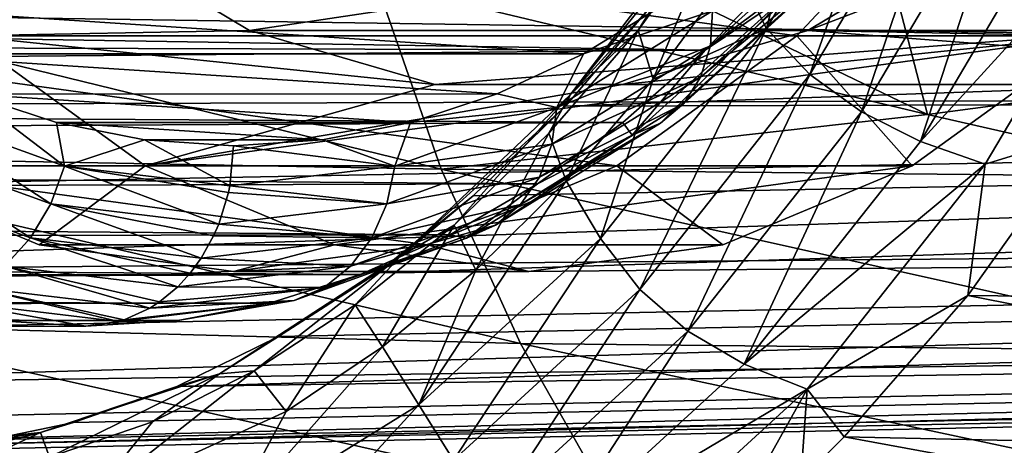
# Model space of a CAD drawing. Header units: metres. Extents: x -62 to 150, y -92 to 92.
# Tile 110 of 256: x 18.88 to 24.35, y -72.96 to -70.6. Entities that reach past the tile are written whole.
import ezdxf

# ---------------------------------------------------------------- set-up
doc = ezdxf.new("R2010")
doc.units = ezdxf.units.M
doc.layers.add('solid_500615', color=7, linetype='CONTINUOUS')

msp = doc.modelspace()

# ---------------------------------------------------------------- linework, layer by layer
at = {"layer": 'solid_500615'}
for points in [[(23.844027, -69.270706, 4.048327), (23.027029, -70.651802, 5.216934), (23.281128, -69.631943, 4.752732)], [(23.267611, -70.906624, 5.119237), (23.027029, -70.651802, 5.216934), (23.844027, -69.270706, 4.048327)], [(24.104622, -69.490929, 3.922002), (23.267611, -70.906624, 5.119237), (23.844027, -69.270706, 4.048327)], [(23.554024, -71.113548, 5.102593), (23.267611, -70.906624, 5.119237), (24.104622, -69.490929, 3.922002)], [(24.407335, -69.66954, 3.882042), (23.554024, -71.113548, 5.102593), (24.104622, -69.490929, 3.922002)], [(20.626221, -69.539848, 31.454992), (20.863527, -70.398079, 31.108389), (23.919733, -71.128571, 33.537949)], [(20.626221, -69.539848, 31.454992), (23.919733, -71.128571, 33.537949), (23.669893, -70.167694, 33.908672)], [(23.027029, -70.651802, 5.216934), (22.854204, -70.312195, 5.36244), (23.281128, -69.631943, 4.752732)], [(24.095587, -70.073509, 22.266088), (25.081167, -70.663406, 20.858532), (24.968901, -69.628654, 21.773802)], [(23.880238, -71.277786, 5.16117), (23.554024, -71.113548, 5.102593), (24.407335, -69.66954, 3.882042)], [(23.669893, -70.167694, 33.908672), (26.728827, -70.757019, 36.350731), (26.499235, -69.685066, 36.712429)], [(24.746265, -69.81208, 3.922429), (23.880238, -71.277786, 5.16117), (24.407335, -69.66954, 3.882042)], [(23.194206, -70.691765, 9.589685), (16.944242, -70.691765, 18.515562), (16.023319, -69.707794, 19.830776)], [(24.115129, -69.707794, 8.274472), (23.194206, -70.691765, 9.589685), (16.023319, -69.707794, 19.830776)], [(19.17341, -70.073662, 18.818874), (17.661623, -69.707794, 20.977928), (18.582546, -70.691765, 19.662714)], [(24.115129, -69.707794, 8.274472), (24.832512, -70.691765, 10.736838), (23.194206, -70.691765, 9.589685)], [(23.256063, -70.663506, 12.988238), (24.832512, -70.691765, 10.736838), (25.753433, -69.707794, 9.421625)], [(24.241648, -70.073662, 11.58068), (23.256063, -70.663506, 12.988238), (25.753433, -69.707794, 9.421625)], [(24.115129, -69.707794, 8.274472), (25.753433, -69.707794, 9.421625), (24.832512, -70.691765, 10.736838)], [(25.11548, -69.924141, 4.037185), (23.880238, -71.277786, 5.16117), (24.746265, -69.81208, 3.922429)], [(21.937935, -71.018478, 6.716627), (22.397575, -70.514481, 6.357179), (22.857243, -69.882706, 5.700705)], [(21.937935, -71.018478, 6.716627), (22.857243, -69.882706, 5.700705), (22.796015, -69.898575, 5.491162)], [(21.937935, -71.018478, 6.716627), (22.796015, -69.898575, 5.491162), (22.314072, -70.661484, 6.133831)], [(22.796015, -69.898575, 5.491162), (22.769463, -70.035454, 5.483464), (22.314072, -70.661484, 6.133831)], [(25.11548, -69.924141, 4.037185), (24.240227, -71.404549, 5.28912), (23.880238, -71.277786, 5.16117)], [(25.11548, -69.924141, 4.037185), (24.782366, -71.237251, 5.22511), (24.240227, -71.404549, 5.28912)], [(44.854481, -69.980133, 40.259228), (45.801174, -70.991562, 38.907207), (13.634214, -70.514481, 18.872555)], [(53.17247, -69.980087, 28.379908), (22.397575, -70.514481, 6.357179), (21.910892, -71.081436, 7.052234)], [(52.22578, -70.991524, 29.731918), (53.17247, -69.980087, 28.379908), (21.910892, -71.081436, 7.052234)], [(22.715353, -70.747643, 10.100739), (23.544683, -69.997475, 8.916331), (22.727676, -70.553589, 10.212253)], [(23.503511, -70.159584, 8.767104), (23.544683, -69.997475, 8.916331), (22.715353, -70.747643, 10.100739)], [(20.158993, -70.663506, 17.411314), (19.17341, -70.073662, 18.818874), (18.582546, -70.691765, 19.662714)], [(24.095587, -70.073509, 22.266088), (19.17341, -70.073662, 18.818874), (20.158993, -70.663506, 17.411314)], [(24.095587, -70.073509, 22.266088), (20.158993, -70.663506, 17.411314), (25.081167, -70.663406, 20.858532)], [(22.314072, -70.661484, 6.133831), (22.769463, -70.035454, 5.483464), (22.398508, -70.932808, 6.013243)], [(22.769463, -70.035454, 5.483464), (22.854204, -70.312195, 5.36244), (22.398508, -70.932808, 6.013243)], [(28.178871, -70.663406, 16.434553), (23.256063, -70.663506, 12.988238), (24.241648, -70.073662, 11.58068)], [(28.178871, -70.663406, 16.434553), (24.241648, -70.073662, 11.58068), (29.164454, -70.073509, 15.026997)], [(22.660969, -70.921692, 9.970381), (23.503511, -70.159584, 8.767104), (22.715353, -70.747643, 10.100739)], [(23.420826, -70.294922, 8.6087), (23.503511, -70.159584, 8.767104), (22.660969, -70.921692, 9.970381)], [(23.669893, -70.167694, 33.908672), (23.919733, -71.128571, 33.537949), (26.728827, -70.757019, 36.350731)], [(22.567255, -71.066994, 9.827727), (23.420826, -70.294922, 8.6087), (22.660969, -70.921692, 9.970381)], [(23.300785, -70.396675, 8.449075), (23.420826, -70.294922, 8.6087), (22.567255, -71.066994, 9.827727)], [(-3.744245, -70.693863, -10.155848), (-3.278977, -70.351639, -10.520308), (22.686989, -70.771851, 8.571698)], [(-3.278977, -70.351639, -10.520308), (23.127153, -70.315994, 7.942995), (22.686989, -70.771851, 8.571698)], [(21.221603, -71.431488, 30.558338), (16.722605, -70.329353, 26.835152), (17.20845, -71.357368, 26.136492)], [(21.221603, -71.431488, 30.558338), (20.863527, -70.398079, 31.108389), (16.722605, -70.329353, 26.835152)], [(23.027029, -70.651802, 5.216934), (22.398508, -70.932808, 6.013243), (22.854204, -70.312195, 5.36244)], [(23.149418, -70.45974, 8.296251), (22.686989, -70.771851, 8.571698), (23.127153, -70.315994, 7.942995)], [(23.919733, -71.128571, 33.537949), (20.863527, -70.398079, 31.108389), (21.221603, -71.431488, 30.558338)], [(22.438919, -71.176239, 9.679946), (23.300785, -70.396675, 8.449075), (22.567255, -71.066994, 9.827727)], [(23.149418, -70.45974, 8.296251), (23.300785, -70.396675, 8.449075), (22.438919, -71.176239, 9.679946)], [(22.282413, -71.24395, 9.534463), (22.686989, -70.771851, 8.571698), (23.149418, -70.45974, 8.296251)], [(22.282413, -71.24395, 9.534463), (23.149418, -70.45974, 8.296251), (22.438919, -71.176239, 9.679946)], [(45.801174, -70.991562, 38.907207), (14.120897, -71.081436, 18.1775), (13.634214, -70.514481, 18.872555)], [(17.661079, -70.507919, 17.491812), (22.010881, -70.791382, 11.27965), (22.477972, -70.507523, 10.612576)], [(17.661079, -70.507919, 17.491812), (18.128571, -70.79187, 16.824165), (22.010881, -70.791382, 11.27965)], [(21.937935, -71.018478, 6.716627), (21.910892, -71.081436, 7.052234), (22.397575, -70.514481, 6.357179)], [(22.727676, -70.553589, 10.212253), (22.477972, -70.507523, 10.612576), (22.010881, -70.791382, 11.27965)], [(21.863041, -71.089111, 11.447079), (22.727676, -70.553589, 10.212253), (22.010881, -70.791382, 11.27965)], [(22.715353, -70.747643, 10.100739), (22.727676, -70.553589, 10.212253), (21.863041, -71.089111, 11.447079)], [(21.186665, -70.962448, 15.943648), (20.158993, -70.663506, 17.411314), (18.582546, -70.691765, 19.662714)], [(25.081167, -70.663406, 20.858532), (20.158993, -70.663506, 17.411314), (21.186665, -70.962448, 15.943648)], [(25.081167, -70.663406, 20.858532), (21.186665, -70.962448, 15.943648), (26.108999, -70.962433, 19.390638)], [(21.819901, -71.231834, 6.83958), (22.314072, -70.661484, 6.133831), (21.914953, -71.495964, 6.703829)], [(21.937935, -71.018478, 6.716627), (22.314072, -70.661484, 6.133831), (21.819901, -71.231834, 6.83958)], [(22.314072, -70.661484, 6.133831), (22.398508, -70.932808, 6.013243), (21.914953, -71.495964, 6.703829)], [(23.027029, -70.651802, 5.216934), (22.105324, -71.815727, 6.534616), (22.398508, -70.932808, 6.013243)], [(22.323204, -72.09967, 6.469375), (22.105324, -71.815727, 6.534616), (23.027029, -70.651802, 5.216934)], [(23.256063, -70.663506, 12.988238), (22.228394, -70.962448, 14.455905), (24.832512, -70.691765, 10.736838)], [(27.151041, -70.962433, 17.902447), (22.228394, -70.962448, 14.455905), (23.256063, -70.663506, 12.988238)], [(23.267611, -70.906624, 5.119237), (22.323204, -72.09967, 6.469375), (23.027029, -70.651802, 5.216934)], [(27.151041, -70.962433, 17.902447), (23.256063, -70.663506, 12.988238), (28.178871, -70.663406, 16.434553)], [(-4.230787, -71.010399, -9.774107), (-3.744245, -70.693863, -10.155848), (22.686989, -70.771851, 8.571698)], [(22.196316, -71.412453, 11.014823), (17.942133, -71.412453, 17.090425), (16.944242, -70.691765, 18.515562)], [(23.194206, -70.691765, 9.589685), (22.196316, -71.412453, 11.014823), (16.944242, -70.691765, 18.515562)], [(17.942133, -71.412453, 17.090425), (19.580437, -71.412453, 18.237577), (18.582546, -70.691765, 19.662714)], [(21.186665, -70.962448, 15.943648), (18.582546, -70.691765, 19.662714), (19.580437, -71.412453, 18.237577)], [(19.580437, -71.412453, 18.237577), (23.83462, -71.412453, 12.161976), (24.832512, -70.691765, 10.736838)], [(22.228394, -70.962448, 14.455905), (19.580437, -71.412453, 18.237577), (24.832512, -70.691765, 10.736838)], [(23.194206, -70.691765, 9.589685), (23.83462, -71.412453, 12.161976), (22.196316, -71.412453, 11.014823)], [(23.194206, -70.691765, 9.589685), (24.832512, -70.691765, 10.736838), (23.83462, -71.412453, 12.161976)], [(-4.230787, -71.010399, -9.774107), (22.686989, -70.771851, 8.571698), (22.229239, -71.171951, 9.225505)], [(21.83511, -71.292831, 11.357857), (22.715353, -70.747643, 10.100739), (21.863041, -71.089111, 11.447079)], [(22.660969, -70.921692, 9.970381), (22.715353, -70.747643, 10.100739), (21.83511, -71.292831, 11.357857)], [(22.282413, -71.24395, 9.534463), (22.229239, -71.171951, 9.225505), (22.686989, -70.771851, 8.571698)], [(26.728827, -70.757019, 36.350731), (23.919733, -71.128571, 33.537949), (25.44066, -71.474724, 34.739838)], [(18.128571, -70.79187, 16.824165), (21.532887, -71.014297, 11.962296), (22.010881, -70.791382, 11.27965)], [(18.128571, -70.79187, 16.824165), (18.60685, -71.014824, 16.141109), (21.532887, -71.014297, 11.962296)], [(21.863041, -71.089111, 11.447079), (22.010881, -70.791382, 11.27965), (21.532887, -71.014297, 11.962296)], [(21.766726, -71.475548, 11.247492), (22.660969, -70.921692, 9.970381), (21.83511, -71.292831, 11.357857)], [(22.567255, -71.066994, 9.827727), (22.660969, -70.921692, 9.970381), (21.766726, -71.475548, 11.247492)], [(22.105324, -71.815727, 6.534616), (21.914953, -71.495964, 6.703829), (22.398508, -70.932808, 6.013243)], [(22.591112, -72.330429, 6.479188), (22.323204, -72.09967, 6.469375), (23.267611, -70.906624, 5.119237)], [(23.554024, -71.113548, 5.102593), (22.591112, -72.330429, 6.479188), (23.267611, -70.906624, 5.119237)], [(45.801174, -70.991562, 38.907207), (14.631594, -71.58007, 17.448149), (14.120897, -71.081436, 18.1775)], [(45.801174, -70.991562, 38.907207), (15.163156, -72.007309, 16.688999), (14.631594, -71.58007, 17.448149)], [(45.801174, -70.991562, 38.907207), (46.826965, -71.732338, 37.442223), (15.163156, -72.007309, 16.688999)], [(22.228394, -70.962448, 14.455905), (21.186665, -70.962448, 15.943648), (19.580437, -71.412453, 18.237577)], [(52.22578, -70.991524, 29.731918), (21.400196, -71.58007, 7.781584), (20.868633, -72.007309, 8.540732)], [(51.199993, -71.732315, 31.196894), (52.22578, -70.991524, 29.731918), (20.868633, -72.007309, 8.540732)], [(26.108999, -70.962433, 19.390638), (21.186665, -70.962448, 15.943648), (22.228394, -70.962448, 14.455905)], [(52.22578, -70.991524, 29.731918), (21.910892, -71.081436, 7.052234), (21.400196, -71.58007, 7.781584)], [(26.108999, -70.962433, 19.390638), (22.228394, -70.962448, 14.455905), (27.151041, -70.962433, 17.902447)], [(-4.759093, -71.308769, -9.362107), (-4.230787, -71.010399, -9.774107), (22.229239, -71.171951, 9.225505)], [(18.23428, -71.089165, 16.629486), (19.133062, -71.414635, 15.345889), (18.60685, -71.014824, 16.141109)], [(18.60685, -71.014824, 16.141109), (21.051085, -71.173225, 12.650381), (21.532887, -71.014297, 11.962296)], [(18.60685, -71.014824, 16.141109), (19.088533, -71.173668, 15.453197), (21.051085, -71.173225, 12.650381)], [(19.133062, -71.414635, 15.345889), (19.088533, -71.173668, 15.453197), (18.60685, -71.014824, 16.141109)], [(20.997171, -71.914078, 8.060175), (21.937935, -71.018478, 6.716627), (21.293756, -71.742287, 7.590992)], [(20.997171, -71.914078, 8.060175), (21.910892, -71.081436, 7.052234), (21.937935, -71.018478, 6.716627)], [(21.863041, -71.089111, 11.447079), (21.532887, -71.014297, 11.962296), (21.051085, -71.173225, 12.650381)], [(21.937935, -71.018478, 6.716627), (21.819901, -71.231834, 6.83958), (21.293756, -71.742287, 7.590992)], [(18.140888, -71.292892, 16.633747), (19.055834, -71.624222, 15.327071), (18.23428, -71.089165, 16.629486)], [(19.055834, -71.624222, 15.327071), (19.133062, -71.414635, 15.345889), (18.23428, -71.089165, 16.629486)], [(20.964231, -71.414619, 12.730711), (21.863041, -71.089111, 11.447079), (21.051085, -71.173225, 12.650381)], [(21.83511, -71.292831, 11.357857), (21.863041, -71.089111, 11.447079), (20.964231, -71.414619, 12.730711)], [(20.997171, -71.914078, 8.060175), (21.400196, -71.58007, 7.781584), (21.910892, -71.081436, 7.052234)], [(21.661325, -71.62809, 11.12153), (22.567255, -71.066994, 9.827727), (21.766726, -71.475548, 11.247492)], [(22.438919, -71.176239, 9.679946), (22.567255, -71.066994, 9.827727), (21.661325, -71.62809, 11.12153)], [(22.90295, -72.512962, 6.558318), (22.591112, -72.330429, 6.479188), (23.554024, -71.113548, 5.102593)], [(23.880238, -71.277786, 5.16117), (22.90295, -72.512962, 6.558318), (23.554024, -71.113548, 5.102593)], [(-4.759093, -71.308769, -9.362107), (22.229239, -71.171951, 9.225505), (21.756105, -71.513733, 9.9013)], [(25.44066, -71.474724, 34.739838), (23.919733, -71.128571, 33.537949), (21.221603, -71.431488, 30.558338)], [(22.282413, -71.24395, 9.534463), (21.756105, -71.513733, 9.9013), (22.229239, -71.171951, 9.225505)], [(19.088533, -71.173668, 15.453197), (20.563354, -71.269066, 13.346931), (21.051085, -71.173225, 12.650381)], [(19.088533, -71.173668, 15.453197), (19.575825, -71.269333, 14.757271), (20.563354, -71.269066, 13.346931)], [(19.133062, -71.414635, 15.345889), (19.575825, -71.269333, 14.757271), (19.088533, -71.173668, 15.453197)], [(20.964231, -71.414619, 12.730711), (21.051085, -71.173225, 12.650381), (20.563354, -71.269066, 13.346931)], [(21.524202, -71.742783, 10.986298), (22.438919, -71.176239, 9.679946), (21.661325, -71.62809, 11.12153)], [(22.282413, -71.24395, 9.534463), (22.438919, -71.176239, 9.679946), (21.524202, -71.742783, 10.986298)], [(19.133062, -71.414635, 15.345889), (20.048687, -71.524529, 14.038245), (19.575825, -71.269333, 14.757271)], [(19.575825, -71.269333, 14.757271), (20.069221, -71.302025, 14.052628), (20.563354, -71.269066, 13.346931)], [(20.048687, -71.524529, 14.038245), (20.069221, -71.302025, 14.052628), (19.575825, -71.269333, 14.757271)], [(20.964231, -71.414619, 12.730711), (20.563354, -71.269066, 13.346931), (20.069221, -71.302025, 14.052628)], [(21.293756, -71.742287, 7.590992), (21.819901, -71.231834, 6.83958), (21.413914, -71.991501, 7.419388)], [(21.362251, -71.813866, 10.848592), (21.756105, -71.513733, 9.9013), (22.282413, -71.24395, 9.534463)], [(21.362251, -71.813866, 10.848592), (22.282413, -71.24395, 9.534463), (21.524202, -71.742783, 10.986298)], [(21.819901, -71.231834, 6.83958), (21.914953, -71.495964, 6.703829), (21.413914, -71.991501, 7.419388)], [(24.240227, -71.404549, 5.28912), (22.90295, -72.512962, 6.558318), (23.880238, -71.277786, 5.16117)], [(24.14296, -72.131798, 6.138375), (24.782366, -71.237251, 5.22511), (29.318117, -72.189041, 7.691174)], [(24.240227, -71.404549, 5.28912), (24.782366, -71.237251, 5.22511), (24.14296, -72.131798, 6.138375)], [(-5.342284, -71.586876, -8.912607), (-4.759093, -71.308769, -9.362107), (21.756105, -71.513733, 9.9013)], [(18.013794, -71.475616, 16.607229), (18.943233, -71.812202, 15.279853), (18.140888, -71.292892, 16.633747)], [(18.943233, -71.812202, 15.279853), (19.055834, -71.624222, 15.327071), (18.140888, -71.292892, 16.633747)], [(20.048687, -71.524529, 14.038245), (20.964231, -71.414619, 12.730711), (20.069221, -71.302025, 14.052628)], [(20.920135, -71.624207, 12.664575), (21.83511, -71.292831, 11.357857), (20.964231, -71.414619, 12.730711)], [(21.766726, -71.475548, 11.247492), (21.83511, -71.292831, 11.357857), (20.920135, -71.624207, 12.664575)], [(21.661827, -72.398598, 29.91671), (17.20845, -71.357368, 26.136492), (17.752373, -72.295403, 25.356833)], [(21.661827, -72.398598, 29.91671), (21.221603, -71.431488, 30.558338), (17.20845, -71.357368, 26.136492)], [(18.992416, -71.852097, 15.590464), (19.580437, -71.412453, 18.237577), (17.942133, -71.412453, 17.090425)], [(21.146032, -71.852097, 12.514784), (18.992416, -71.852097, 15.590464), (17.942133, -71.412453, 17.090425)], [(22.196316, -71.412453, 11.014823), (21.146032, -71.852097, 12.514784), (17.942133, -71.412453, 17.090425)], [(18.992416, -71.852097, 15.590464), (20.630722, -71.852097, 16.737617), (19.580437, -71.412453, 18.237577)], [(19.055834, -71.624222, 15.327071), (19.988026, -71.736099, 13.995768), (19.133062, -71.414635, 15.345889)], [(19.133062, -71.414635, 15.345889), (20.041338, -71.560715, 14.0331), (20.048687, -71.524529, 14.038245)], [(19.133062, -71.414635, 15.345889), (19.988026, -71.736099, 13.995768), (20.041338, -71.560715, 14.0331)], [(19.580437, -71.412453, 18.237577), (20.630722, -71.852097, 16.737617), (23.83462, -71.412453, 12.161976)], [(20.920135, -71.624207, 12.664575), (20.964231, -71.414619, 12.730711), (20.048687, -71.524529, 14.038245)], [(20.630722, -71.852097, 16.737617), (22.784336, -71.852097, 13.661937), (23.83462, -71.412453, 12.161976)], [(22.196316, -71.412453, 11.014823), (22.784336, -71.852097, 13.661937), (21.146032, -71.852097, 12.514784)], [(25.750031, -72.441582, 34.252323), (21.221603, -71.431488, 30.558338), (21.661827, -72.398598, 29.91671)], [(25.750031, -72.441582, 34.252323), (25.44066, -71.474724, 34.739838), (21.221603, -71.431488, 30.558338)], [(22.196316, -71.412453, 11.014823), (23.83462, -71.412453, 12.161976), (22.784336, -71.852097, 13.661937)], [(24.240227, -71.404549, 5.28912), (23.252676, -72.652153, 6.700941), (22.90295, -72.512962, 6.558318)], [(24.240227, -71.404549, 5.28912), (24.14296, -72.131798, 6.138375), (23.252676, -72.652153, 6.700941)], [(18.80092, -71.969131, 15.206606), (18.943233, -71.812202, 15.279853), (18.013794, -71.475616, 16.607229)], [(20.837255, -71.812187, 12.574914), (21.766726, -71.475548, 11.247492), (20.920135, -71.624207, 12.664575)], [(21.661325, -71.62809, 11.12153), (21.766726, -71.475548, 11.247492), (20.837255, -71.812187, 12.574914)], [(21.097706, -72.738754, 7.974507), (21.413914, -71.991501, 7.419388), (21.914953, -71.495964, 6.703829)], [(22.105324, -71.815727, 6.534616), (21.097706, -72.738754, 7.974507), (21.914953, -71.495964, 6.703829)], [(-5.342284, -71.586876, -8.912607), (21.756105, -71.513733, 9.9013), (21.269836, -71.795464, 10.595813)], [(20.041338, -71.560715, 14.0331), (20.920135, -71.624207, 12.664575), (20.048687, -71.524529, 14.038245)], [(21.362251, -71.813866, 10.848592), (21.269836, -71.795464, 10.595813), (21.756105, -71.513733, 9.9013)], [(-5.957296, -71.826859, -8.445036), (-5.342284, -71.586876, -8.912607), (21.269836, -71.795464, 10.595813)], [(20.041338, -71.560715, 14.0331), (19.988026, -71.736099, 13.995768), (20.920135, -71.624207, 12.664575)], [(20.997171, -71.914078, 8.060175), (20.868633, -72.007309, 8.540732), (21.400196, -71.58007, 7.781584)], [(18.943233, -71.812202, 15.279853), (19.890285, -71.925858, 13.927327), (19.055834, -71.624222, 15.327071)], [(19.055834, -71.624222, 15.327071), (19.959587, -71.801788, 13.975854), (19.988026, -71.736099, 13.995768)], [(19.055834, -71.624222, 15.327071), (19.890285, -71.925858, 13.927327), (19.959587, -71.801788, 13.975854)], [(20.837255, -71.812187, 12.574914), (20.920135, -71.624207, 12.664575), (19.988026, -71.736099, 13.995768)], [(20.719751, -71.969124, 12.466236), (21.661325, -71.62809, 11.12153), (20.837255, -71.812187, 12.574914)], [(21.524202, -71.742783, 10.986298), (21.661325, -71.62809, 11.12153), (20.719751, -71.969124, 12.466236)], [(46.826965, -71.732338, 37.442223), (15.712306, -72.360519, 15.904733), (15.163156, -72.007309, 16.688999)], [(46.826965, -71.732338, 37.442223), (16.27566, -72.63752, 15.100181), (15.712306, -72.360519, 15.904733)], [(46.826965, -71.732338, 37.442223), (47.906597, -72.184227, 35.900352), (16.27566, -72.63752, 15.100181)], [(51.199993, -71.732315, 31.196894), (20.319485, -72.360519, 9.325), (19.756132, -72.63752, 10.129552)], [(50.120365, -72.184219, 32.738762), (51.199993, -71.732315, 31.196894), (19.756132, -72.63752, 10.129552)], [(19.959587, -71.801788, 13.975854), (20.837255, -71.812187, 12.574914), (19.988026, -71.736099, 13.995768)], [(51.199993, -71.732315, 31.196894), (20.868633, -72.007309, 8.540732), (20.319485, -72.360519, 9.325)], [(20.57353, -72.08712, 12.344001), (21.524202, -71.742783, 10.986298), (20.719751, -71.969124, 12.466236)], [(21.362251, -71.813866, 10.848592), (21.524202, -71.742783, 10.986298), (20.57353, -72.08712, 12.344001)], [(20.745348, -72.184654, 8.374199), (21.293756, -71.742287, 7.590992), (20.896574, -72.417168, 8.158226)], [(20.997171, -71.914078, 8.060175), (21.293756, -71.742287, 7.590992), (20.745348, -72.184654, 8.374199)], [(21.293756, -71.742287, 7.590992), (21.413914, -71.991501, 7.419388), (20.896574, -72.417168, 8.158226)], [(-6.59225, -72.021461, -7.971988), (-5.957296, -71.826859, -8.445036), (20.773424, -72.015991, 11.30481)], [(-5.957296, -71.826859, -8.445036), (21.269836, -71.795464, 10.595813), (20.773424, -72.015991, 11.30481)], [(18.80092, -71.969131, 15.206606), (19.760378, -72.084267, 13.836364), (18.943233, -71.812202, 15.279853)], [(18.943233, -71.812202, 15.279853), (19.829533, -72.008842, 13.884788), (19.890285, -71.925858, 13.927327)], [(18.943233, -71.812202, 15.279853), (19.760378, -72.084267, 13.836364), (19.829533, -72.008842, 13.884788)], [(19.959587, -71.801788, 13.975854), (19.890285, -71.925858, 13.927327), (20.837255, -71.812187, 12.574914)], [(20.719751, -71.969124, 12.466236), (20.837255, -71.812187, 12.574914), (19.890285, -71.925858, 13.927327)], [(20.405937, -72.160248, 12.21435), (20.773424, -72.015991, 11.30481), (21.362251, -71.813866, 10.848592)], [(20.405937, -72.160248, 12.21435), (21.362251, -71.813866, 10.848592), (20.57353, -72.08712, 12.344001)], [(21.362251, -71.813866, 10.848592), (20.773424, -72.015991, 11.30481), (21.269836, -71.795464, 10.595813)], [(21.290684, -73.045723, 7.944853), (21.097706, -72.738754, 7.974507), (22.105324, -71.815727, 6.534616)], [(22.323204, -72.09967, 6.469375), (21.290684, -73.045723, 7.944853), (22.105324, -71.815727, 6.534616)], [(20.069223, -71.999863, 14.052624), (20.630722, -71.852097, 16.737617), (18.992416, -71.852097, 15.590464)], [(21.146032, -71.852097, 12.514784), (20.069223, -71.999863, 14.052624), (18.992416, -71.852097, 15.590464)], [(20.069223, -71.999863, 14.052624), (21.707529, -71.999863, 15.199777), (20.630722, -71.852097, 16.737617)], [(21.146032, -71.852097, 12.514784), (21.707529, -71.999863, 15.199777), (20.069223, -71.999863, 14.052624)], [(20.630722, -71.852097, 16.737617), (21.707529, -71.999863, 15.199777), (22.784336, -71.852097, 13.661937)], [(21.146032, -71.852097, 12.514784), (22.784336, -71.852097, 13.661937), (21.707529, -71.999863, 15.199777)], [(19.829533, -72.008842, 13.884788), (20.719751, -71.969124, 12.466236), (19.890285, -71.925858, 13.927327)], [(19.99288, -72.567139, 9.494453), (20.997171, -71.914078, 8.060175), (20.184391, -72.550751, 9.17533)], [(19.99288, -72.567139, 9.494453), (20.868633, -72.007309, 8.540732), (20.997171, -71.914078, 8.060175)], [(20.997171, -71.914078, 8.060175), (20.745348, -72.184654, 8.374199), (20.184391, -72.550751, 9.17533)], [(18.636045, -72.087128, 15.111012), (19.60483, -72.203377, 13.727448), (18.80092, -71.969131, 15.206606)], [(18.80092, -71.969131, 15.206606), (19.66003, -72.167778, 13.7661), (19.760378, -72.084267, 13.836364)], [(18.80092, -71.969131, 15.206606), (19.60483, -72.203377, 13.727448), (19.66003, -72.167778, 13.7661)], [(19.829533, -72.008842, 13.884788), (19.760378, -72.084267, 13.836364), (20.719751, -71.969124, 12.466236)], [(20.57353, -72.08712, 12.344001), (20.719751, -71.969124, 12.466236), (19.760378, -72.084267, 13.836364)], [(21.097706, -72.738754, 7.974507), (20.896574, -72.417168, 8.158226), (21.413914, -71.991501, 7.419388)], [(-7.034526, -72.12722, -7.649109), (20.773424, -72.015991, 11.30481), (20.269806, -72.174393, 12.024126)], [(-7.034526, -72.12722, -7.649109), (-6.59225, -72.021461, -7.971988), (20.773424, -72.015991, 11.30481)], [(19.99288, -72.567139, 9.494453), (20.319485, -72.360519, 9.325), (20.868633, -72.007309, 8.540732)], [(20.405937, -72.160248, 12.21435), (20.269806, -72.174393, 12.024126), (20.773424, -72.015991, 11.30481)], [(18.456892, -72.160255, 14.997871), (19.431456, -72.277191, 13.606052), (18.636045, -72.087128, 15.111012)], [(18.636045, -72.087128, 15.111012), (19.462618, -72.267769, 13.627872), (19.60483, -72.203377, 13.727448)], [(18.636045, -72.087128, 15.111012), (19.431456, -72.277191, 13.606052), (19.462618, -72.267769, 13.627872)], [(19.66003, -72.167778, 13.7661), (19.60483, -72.203377, 13.727448), (20.57353, -72.08712, 12.344001)], [(20.405937, -72.160248, 12.21435), (20.57353, -72.08712, 12.344001), (19.60483, -72.203377, 13.727448)], [(19.66003, -72.167778, 13.7661), (20.57353, -72.08712, 12.344001), (19.760378, -72.084267, 13.836364)], [(21.538279, -73.295334, 7.983693), (21.290684, -73.045723, 7.944853), (22.323204, -72.09967, 6.469375)], [(22.591112, -72.330429, 6.479188), (21.538279, -73.295334, 7.983693), (22.323204, -72.09967, 6.469375)], [(-7.500767, -72.214172, -7.310761), (-7.034526, -72.12722, -7.649109), (20.269806, -72.174393, 12.024126)], [(23.252676, -72.652153, 6.700941), (24.14296, -72.131798, 6.138375), (23.457653, -72.916092, 7.117085)], [(23.457653, -72.916092, 7.117085), (24.14296, -72.131798, 6.138375), (28.718748, -73.030632, 8.545586)], [(28.718748, -73.030632, 8.545586), (24.14296, -72.131798, 6.138375), (29.318117, -72.189041, 7.691174)], [(-7.500767, -72.214172, -7.310761), (20.269806, -72.174393, 12.024126), (19.761395, -72.269989, 12.750254)], [(47.906597, -72.184227, 35.900352), (16.849743, -72.836609, 14.280305), (16.27566, -72.63752, 15.100181)], [(47.906597, -72.184227, 35.900352), (17.431015, -72.956551, 13.450161), (16.849743, -72.836609, 14.280305)], [(47.906597, -72.184227, 35.900352), (49.013481, -72.336098, 34.319557), (17.431015, -72.956551, 13.450161)], [(18.456892, -72.160255, 14.997871), (18.740442, -72.27005, 14.208233), (19.250736, -72.302025, 13.479513)], [(18.456892, -72.160255, 14.997871), (19.250736, -72.302025, 13.479513), (19.431456, -72.277191, 13.606052)], [(50.120365, -72.184219, 32.738762), (19.182049, -72.836609, 10.949427), (18.600775, -72.956551, 11.779572)], [(49.013481, -72.336098, 34.319557), (50.120365, -72.184219, 32.738762), (18.600775, -72.956551, 11.779572)], [(50.120365, -72.184219, 32.738762), (19.756132, -72.63752, 10.129552), (19.182049, -72.836609, 10.949427)], [(19.431456, -72.277191, 13.606052), (19.761395, -72.269989, 12.750254), (20.405937, -72.160248, 12.21435)], [(19.462618, -72.267769, 13.627872), (19.431456, -72.277191, 13.606052), (20.405937, -72.160248, 12.21435)], [(19.462618, -72.267769, 13.627872), (20.405937, -72.160248, 12.21435), (19.60483, -72.203377, 13.727448)], [(20.405937, -72.160248, 12.21435), (19.761395, -72.269989, 12.750254), (20.269806, -72.174393, 12.024126)], [(20.184391, -72.550751, 9.17533), (20.745348, -72.184654, 8.374199), (20.36175, -72.775215, 8.922035)], [(20.745348, -72.184654, 8.374199), (20.896574, -72.417168, 8.158226), (20.36175, -72.775215, 8.922035)], [(-7.998406, -72.280228, -6.948062), (-7.500767, -72.214172, -7.310761), (19.761395, -72.269989, 12.750254)], [(-8.951138, -72.329948, -6.267614), (19.250736, -72.302025, 13.479513), (18.740442, -72.27005, 14.208233)], [(-8.473988, -72.317375, -6.608286), (19.250736, -72.302025, 13.479513), (-8.951138, -72.329948, -6.267614)], [(-8.473988, -72.317375, -6.608286), (19.761395, -72.269989, 12.750254), (19.250736, -72.302025, 13.479513)], [(-8.473988, -72.317375, -6.608286), (-7.998406, -72.280228, -6.948062), (19.761395, -72.269989, 12.750254)], [(22.164045, -73.281616, 29.191378), (17.752373, -72.295403, 25.356833), (18.348534, -73.134491, 24.504572)], [(22.164045, -73.281616, 29.191378), (21.661827, -72.398598, 29.91671), (17.752373, -72.295403, 25.356833)], [(19.431456, -72.277191, 13.606052), (19.250736, -72.302025, 13.479513), (19.761395, -72.269989, 12.750254)], [(49.013481, -72.336098, 34.319557), (18.015896, -72.99662, 12.614866), (17.431015, -72.956551, 13.450161)], [(49.013481, -72.336098, 34.319557), (18.600775, -72.956551, 11.779572), (18.015896, -72.99662, 12.614866)], [(19.99288, -72.567139, 9.494453), (19.756132, -72.63752, 10.129552), (20.319485, -72.360519, 9.325)], [(21.834379, -73.492363, 8.085312), (21.538279, -73.295334, 7.983693), (22.591112, -72.330429, 6.479188)], [(22.90295, -72.512962, 6.558318), (21.834379, -73.492363, 8.085312), (22.591112, -72.330429, 6.479188)], [(20.024721, -73.402054, 9.507245), (20.36175, -72.775215, 8.922035), (20.896574, -72.417168, 8.158226)], [(21.097706, -72.738754, 7.974507), (20.024721, -73.402054, 9.507245), (20.896574, -72.417168, 8.158226)], [(26.148317, -73.352745, 33.663391), (21.661827, -72.398598, 29.91671), (22.164045, -73.281616, 29.191378)], [(26.148317, -73.352745, 33.663391), (25.750031, -72.441582, 34.252323), (21.661827, -72.398598, 29.91671)], [(23.252676, -72.652153, 6.700941), (21.834379, -73.492363, 8.085312), (22.90295, -72.512962, 6.558318)], [(18.998367, -72.891991, 11.039989), (19.99288, -72.567139, 9.494453), (19.049454, -73.028, 10.796187)], [(18.998367, -72.891991, 11.039989), (19.756132, -72.63752, 10.129552), (19.99288, -72.567139, 9.494453)], [(19.99288, -72.567139, 9.494453), (19.620592, -72.832405, 9.980517), (19.049454, -73.028, 10.796187)], [(20.184391, -72.550751, 9.17533), (20.36175, -72.775215, 8.922035), (19.260153, -73.278145, 10.495279)], [(19.620592, -72.832405, 9.980517), (20.184391, -72.550751, 9.17533), (19.260153, -73.278145, 10.495279)], [(19.99288, -72.567139, 9.494453), (20.184391, -72.550751, 9.17533), (19.620592, -72.832405, 9.980517)], [(18.998367, -72.891991, 11.039989), (19.182049, -72.836609, 10.949427), (19.756132, -72.63752, 10.129552)], [(23.252676, -72.652153, 6.700941), (22.172983, -73.641487, 8.243826), (21.834379, -73.492363, 8.085312)], [(23.252676, -72.652153, 6.700941), (22.728722, -73.586273, 8.157976), (22.172983, -73.641487, 8.243826)], [(23.252676, -72.652153, 6.700941), (23.216343, -73.155334, 7.46168), (22.728722, -73.586273, 8.157976)], [(23.252676, -72.652153, 6.700941), (23.457653, -72.916092, 7.117085), (23.216343, -73.155334, 7.46168)], [(18.990992, -73.86602, 23.588219), (14.529681, -72.726738, 19.864799), (14.996449, -73.199265, 19.19849)], [(18.990992, -73.86602, 23.588219), (18.348534, -73.134491, 24.504572), (14.529681, -72.726738, 19.864799)], [(20.191126, -73.725456, 9.515548), (20.024721, -73.402054, 9.507245), (21.097706, -72.738754, 7.974507)], [(21.290684, -73.045723, 7.944853), (20.191126, -73.725456, 9.515548), (21.097706, -72.738754, 7.974507)], [(20.024721, -73.402054, 9.507245), (19.260153, -73.278145, 10.495279), (20.36175, -72.775215, 8.922035)], [(18.998367, -72.891991, 11.039989), (18.600775, -72.956551, 11.779572), (19.182049, -72.836609, 10.949427)], [(19.049454, -73.028, 10.796187), (19.620592, -72.832405, 9.980517), (19.260153, -73.278145, 10.495279)], [(17.854208, -73.184227, 12.503176), (18.998367, -72.891991, 11.039989), (18.457207, -73.145226, 11.642004)], [(18.015896, -72.99662, 12.614866), (18.998367, -72.891991, 11.039989), (17.854208, -73.184227, 12.503176)], [(18.015896, -72.99662, 12.614866), (18.600775, -72.956551, 11.779572), (18.998367, -72.891991, 11.039989)], [(18.998367, -72.891991, 11.039989), (19.049454, -73.028, 10.796187), (18.457207, -73.145226, 11.642004)], [(23.216343, -73.155334, 7.46168), (23.457653, -72.916092, 7.117085), (28.075609, -73.763809, 9.465525)], [(28.075609, -73.763809, 9.465525), (23.457653, -72.916092, 7.117085), (28.718748, -73.030632, 8.545586)]]:
    msp.add_3dface(points, dxfattribs=at)

doc.saveas('drawing.dxf')
